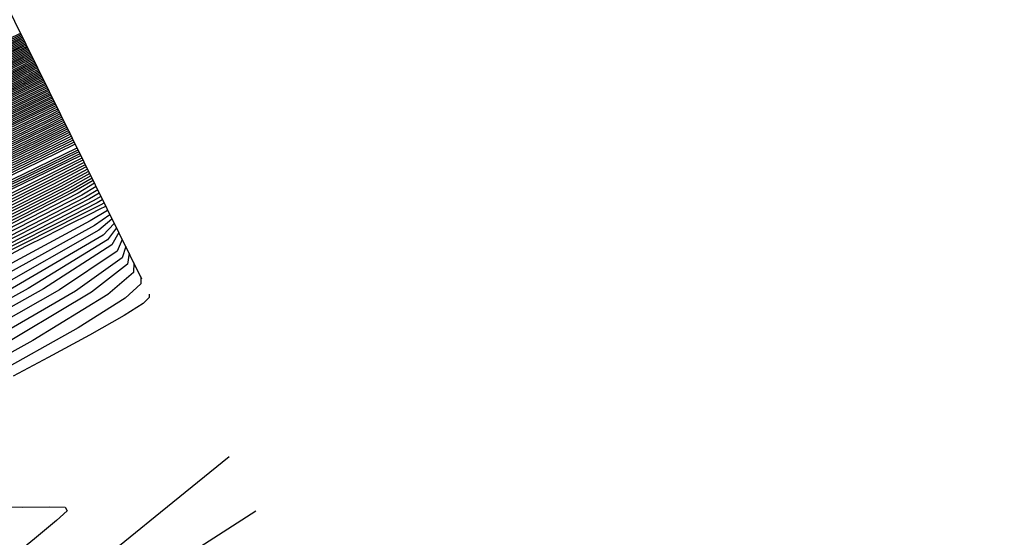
# Model space of a CAD drawing. Extents: x 3249832 to 3255657, y 13789405 to 13793316.
# Tile 178 of 256: x 3255362.8 to 3255372.71, y 13790173.32 to 13790178.53. Entities that reach past the tile are written whole.
import ezdxf

# ---------------------------------------------------------------- set-up
doc = ezdxf.new("R2010")
doc.units = 0
doc.header["$LTSCALE"] = 100
doc.header["$MEASUREMENT"] = 0
doc.linetypes.add('DASHED', pattern=[0.75, 0.5, -0.25])
for name, color, linetype in [('GRATIO_CON', 10, 'CONTINUOUS'), ('GRATIO_ICON', 7, 'CONTINUOUS'), ('PLAN', 7, 'CONTINUOUS'), ('TARGETS_EAST', 7, 'CONTINUOUS')]:
    doc.layers.add(name, color=color, linetype=linetype)

# ---------------------------------------------------------------- blocks, each defined once
blk = doc.blocks.new('Gratio_032316_contours')
at = {"layer": 'GRATIO_CON', "color": 5, "linetype": 'Continuous', "flags": 128}
for points in [[(3255363.3626, 13790177.2744), (3255362.8508, 13790177.0238), (3255359.2644, 13790175.2916), (3255349.5288, 13790170.5964), (3255332.0737, 13790162.1815), (3255311.3462, 13790152.1899), (3255293.2974, 13790143.4894)], [(3255363.3534, 13790177.2943), (3255362.865, 13790177.0543), (3255359.4421, 13790175.4004), (3255350.1499, 13790170.9185), (3255333.493, 13790162.8881), (3255313.7321, 13790153.3624), (3255296.5669, 13790145.0881)], [(3255363.3442, 13790177.3141), (3255362.8793, 13790177.0848), (3255359.6198, 13790175.5091), (3255350.771, 13790171.2405), (3255334.8977, 13790163.5876), (3255316.0013, 13790154.4785), (3255299.4426, 13790146.4963)], [(3255363.3351, 13790177.334), (3255362.8936, 13790177.1153), (3255359.7975, 13790175.6178), (3255351.3922, 13790171.5625), (3255336.3024, 13790164.2871), (3255318.2705, 13790155.5945), (3255302.3184, 13790147.9045)], [(3255363.3168, 13790177.3737), (3255362.9221, 13790177.1764), (3255360.1529, 13790175.8353), (3255352.6344, 13790172.2066), (3255339.1118, 13790165.686), (3255322.809, 13790157.8266), (3255308.0699, 13790150.7209), (3255298.2, 13790145.9612)], [(3255363.3076, 13790177.3935), (3255362.9364, 13790177.2069), (3255360.3306, 13790175.944), (3255353.2555, 13790172.5287), (3255340.5164, 13790166.3855), (3255325.0782, 13790158.9427), (3255310.9456, 13790152.1291), (3255301.1769, 13790147.4178)], [(3255363.2985, 13790177.4128), (3255362.9507, 13790177.237), (3255360.5083, 13790176.0525), (3255353.8766, 13790172.8506), (3255341.9211, 13790167.085), (3255327.3475, 13790160.0587), (3255313.8214, 13790153.5373), (3255304.1539, 13790148.8744)], [(3255363.2899, 13790177.4293), (3255362.9654, 13790177.2653), (3255360.6862, 13790176.16), (3255354.4979, 13790173.1721), (3255343.3258, 13790167.7843), (3255329.6167, 13790161.1747), (3255316.6971, 13790154.9455), (3255307.1308, 13790150.331), (3255300.4292, 13790147.096)], [(3255363.2728, 13790177.4624), (3255362.9947, 13790177.3218), (3255361.0421, 13790176.3749), (3255355.7403, 13790173.8151), (3255346.1353, 13790169.1829), (3255334.1552, 13790163.4068), (3255322.4486, 13790157.7619), (3255313.0847, 13790153.2443), (3255305.8138, 13790149.7339), (3255299.8068, 13790146.8314)], [(3255363.2642, 13790177.4789), (3255363.0094, 13790177.3501), (3255361.22, 13790176.4823), (3255356.3615, 13790174.1365), (3255347.54, 13790169.8823), (3255336.4244, 13790164.5228), (3255325.3244, 13790159.17), (3255316.0789, 13790154.7093), (3255308.6447, 13790151.1198), (3255302.5075, 13790148.1544)], [(3255363.2556, 13790177.4954), (3255363.024, 13790177.3784), (3255361.3979, 13790176.5898), (3255356.9827, 13790174.458), (3255348.9447, 13790170.5816), (3255338.6936, 13790165.6388), (3255328.2001, 13790160.5782), (3255319.0572, 13790156.1665), (3255311.3477, 13790152.4439), (3255304.7769, 13790149.269)], [(3255363.247, 13790177.5119), (3255363.0387, 13790177.4067), (3255361.5758, 13790176.6972), (3255357.6039, 13790174.7795), (3255350.3494, 13790171.2809), (3255340.9629, 13790166.7549), (3255331.0759, 13790161.9864), (3255322.0355, 13790157.6238), (3255314.0508, 13790153.7681), (3255307.0464, 13790150.3836), (3255300.985, 13790147.4531)], [(3255363.2298, 13790177.545), (3255363.068, 13790177.4632), (3255361.9317, 13790176.9121), (3255358.8464, 13790175.4225), (3255353.1588, 13790172.6795), (3255345.5013, 13790168.9869), (3255336.8274, 13790164.8028), (3255327.9921, 13790160.5384), (3255319.457, 13790156.4164), (3255311.5852, 13790152.6127), (3255304.7086, 13790149.288)], [(3255363.2212, 13790177.5615), (3255363.0827, 13790177.4915), (3255362.1096, 13790177.0196), (3255359.4676, 13790175.744), (3255354.5636, 13790173.3789), (3255347.7706, 13790170.103), (3255339.7031, 13790166.211), (3255330.9703, 13790161.9956), (3255322.16, 13790157.7405), (3255313.8547, 13790153.7272), (3255306.5704, 13790150.2055), (3255300.5587, 13790147.2978)], [(3255363.2126, 13790177.578), (3255363.0973, 13790177.5198), (3255362.2875, 13790177.127), (3255360.0888, 13790176.0654), (3255355.9683, 13790174.0782), (3255350.0398, 13790171.219), (3255342.5789, 13790167.6192), (3255333.9486, 13790163.4529), (3255324.8631, 13790159.0647), (3255316.1241, 13790154.8418), (3255308.4322, 13790151.123), (3255302.0841, 13790148.0526)], [(3255363.204, 13790177.5946), (3255363.112, 13790177.548), (3255362.4654, 13790177.2345), (3255360.71, 13790176.3869), (3255357.373, 13790174.7775), (3255352.309, 13790172.335), (3255345.4546, 13790169.0274), (3255336.9269, 13790164.9102), (3255327.5662, 13790160.3888), (3255318.3935, 13790155.9564), (3255310.294, 13790152.0405), (3255303.6095, 13790148.8074)], [(3255363.1868, 13790177.6276), (3255363.1413, 13790177.6046), (3255362.8213, 13790177.4494), (3255361.9524, 13790177.0299), (3255360.1824, 13790176.1761), (3255356.8475, 13790174.5671), (3255351.2061, 13790171.8438), (3255342.8835, 13790167.8247), (3255332.9724, 13790163.0371), (3255322.9324, 13790158.1855), (3255314.0176, 13790153.8755), (3255306.6603, 13790150.3169), (3255301.0871, 13790147.6207)], [(3255363.1782, 13790177.6441), (3255363.1559, 13790177.6329), (3255362.9992, 13790177.5568), (3255362.5736, 13790177.3514), (3255361.5871, 13790176.8755), (3255359.1167, 13790175.6831), (3255354.0819, 13790173.252), (3255345.8618, 13790169.282), (3255335.6754, 13790164.3612), (3255325.2018, 13790159.3001), (3255315.8794, 13790154.793), (3255308.1857, 13790151.0717), (3255302.3577, 13790148.2522)], [(3255363.1697, 13790177.6606), (3255350.6237, 13790171.6008), (3255338.5563, 13790165.7713), (3255327.446, 13790160.4025), (3255317.7338, 13790155.7069), (3255309.7102, 13790151.826), (3255303.6283, 13790148.8837)], [(3255363.1622, 13790177.6756), (3255351.3249, 13790171.958), (3255339.8464, 13790166.4129), (3255329.0857, 13790161.2128), (3255319.4089, 13790156.5342), (3255311.2122, 13790152.5695), (3255304.8988, 13790149.5152)], [(3255363.1472, 13790177.7055), (3255352.7271, 13790172.6724), (3255342.4265, 13790167.6962), (3255332.3649, 13790162.8336), (3255322.7593, 13790158.1889), (3255314.2163, 13790154.0566), (3255307.4399, 13790150.7782), (3255302.9144, 13790148.5902)], [(3255363.1398, 13790177.7205), (3255353.4282, 13790173.0296), (3255343.7165, 13790168.3378), (3255334.0045, 13790163.6439), (3255324.4345, 13790159.0163), (3255315.7184, 13790154.8001), (3255308.7105, 13790151.4097), (3255304.0166, 13790149.1402)], [(3255363.1323, 13790177.7354), (3255354.1293, 13790173.3869), (3255345.0066, 13790168.9794), (3255335.6442, 13790164.4543), (3255326.1097, 13790159.8437), (3255317.2205, 13790155.5436), (3255309.9811, 13790152.0412), (3255305.1188, 13790149.6902)], [(3255363.1248, 13790177.7504), (3255354.8304, 13790173.7441), (3255346.2966, 13790169.6211), (3255337.2838, 13790165.2647), (3255327.7849, 13790160.671), (3255318.7225, 13790156.2871), (3255311.2516, 13790152.6727), (3255306.221, 13790150.2403), (3255303.2552, 13790148.8134)], [(3255363.1098, 13790177.7803), (3255356.2327, 13790174.4585), (3255348.8767, 13790170.9043), (3255340.5631, 13790166.8854), (3255331.1353, 13790162.3257), (3255321.7267, 13790157.7741), (3255313.7927, 13790153.9356), (3255308.4254, 13790151.3403), (3255305.2619, 13790149.8176)], [(3255363.1023, 13790177.7953), (3255356.9338, 13790174.8157), (3255350.1668, 13790171.546), (3255342.2027, 13790167.6958), (3255332.8105, 13790163.1531), (3255323.2287, 13790158.5176), (3255315.0633, 13790154.5671), (3255309.5276, 13790151.8904), (3255306.2652, 13790150.3197), (3255304.5271, 13790149.4986)], [(3255363.0949, 13790177.8103), (3255357.6349, 13790175.1729), (3255351.4568, 13790172.1876), (3255343.8423, 13790168.5062), (3255334.4857, 13790163.9805), (3255324.7308, 13790159.2611), (3255316.3339, 13790155.1986), (3255310.6298, 13790152.4404), (3255307.2685, 13790150.8219), (3255305.4785, 13790149.9753)], [(3255363.0874, 13790177.8253), (3255358.336, 13790175.5302), (3255352.7468, 13790172.8292), (3255345.4819, 13790169.3166), (3255336.1609, 13790164.8078), (3255326.2329, 13790160.0046), (3255317.6044, 13790155.8301), (3255311.732, 13790152.9904), (3255308.2718, 13790151.324), (3255306.43, 13790150.4521), (3255305.4986, 13790150.0381)], [(3255363.0724, 13790177.8552), (3255359.7383, 13790176.2446), (3255355.3269, 13790174.1125), (3255348.7612, 13790170.9373), (3255339.5113, 13790166.4625), (3255329.237, 13790161.4917), (3255320.1455, 13790157.0931), (3255313.9364, 13790154.0905), (3255310.2785, 13790152.3282), (3255308.3329, 13790151.4056), (3255307.3516, 13790150.9663), (3255306.9504, 13790150.8311), (3255306.8357, 13790150.8648), (3255306.709, 13790150.9242), (3255306.2521, 13790150.8346), (3255305.1418, 13790150.4136)], [(3255363.0649, 13790177.8702), (3255360.4394, 13790176.6018), (3255356.617, 13790174.7541), (3255350.4008, 13790171.7477), (3255341.1865, 13790167.2899), (3255330.7391, 13790162.2352), (3255321.4161, 13790157.7246), (3255315.0386, 13790154.6406), (3255311.2818, 13790152.8303), (3255309.2843, 13790151.8823), (3255308.2782, 13790151.4305), (3255307.8684, 13790151.2902), (3255307.7534, 13790151.3222), (3255307.6263, 13790151.3795), (3255307.1599, 13790151.2834), (3255306.0215, 13790150.8474), (3255304.0328, 13790149.9659)], [(3255363.0574, 13790177.8851), (3255361.1405, 13790176.959), (3255357.907, 13790175.3957), (3255352.0405, 13790172.558), (3255342.8617, 13790168.1173), (3255332.2411, 13790162.9787), (3255322.6867, 13790158.3561), (3255316.1408, 13790155.1906), (3255312.2851, 13790153.3324), (3255310.2358, 13790152.359), (3255309.2047, 13790151.8946), (3255308.7864, 13790151.7492), (3255308.6711, 13790151.7796), (3255308.5437, 13790151.8348), (3255308.0677, 13790151.7321), (3255306.9011, 13790151.2812), (3255304.8608, 13790150.3744)], [(3255363.05, 13790177.9001), (3255361.8416, 13790177.3162), (3255359.1971, 13790176.0374), (3255353.6801, 13790173.3684), (3255344.5369, 13790168.9446), (3255333.7432, 13790163.7222), (3255323.9572, 13790158.9876), (3255317.243, 13790155.7406), (3255313.2884, 13790153.8345), (3255311.1872, 13790152.8358), (3255310.1312, 13790152.3587), (3255309.7044, 13790152.2082), (3255309.5888, 13790152.237), (3255309.461, 13790152.2901), (3255308.9754, 13790152.1808), (3255307.7808, 13790151.715), (3255305.6888, 13790150.7829), (3255303.1621, 13790149.6128)], [(3255363.0357, 13790177.9293), (3255349.1365, 13790171.2039), (3255336.4664, 13790165.0734), (3255326.2544, 13790160.1326), (3255319.3751, 13790156.8057), (3255315.2861, 13790154.8344), (3255313.0901, 13790153.7893), (3255311.9842, 13790153.2869), (3255311.5403, 13790153.1263), (3255311.4242, 13790153.1519), (3255311.2957, 13790153.2007), (3255310.791, 13790153.0783), (3255309.5402, 13790152.5826), (3255307.3448, 13790151.5999), (3255304.6912, 13790150.3694)], [(3255363.0293, 13790177.9433), (3255349.5014, 13790171.3974), (3255337.1523, 13790165.4221), (3255327.1608, 13790160.5879), (3255320.3695, 13790157.3036), (3255316.2759, 13790155.33), (3255314.0416, 13790154.266), (3255312.9108, 13790153.751), (3255312.4583, 13790153.5853), (3255312.3419, 13790153.6093), (3255312.2131, 13790153.656), (3255311.6988, 13790153.527), (3255310.4199, 13790153.0164), (3255308.1727, 13790152.0084), (3255305.4558, 13790150.7477)], [(3255363.0228, 13790177.9572), (3255349.8663, 13790171.5909), (3255337.8383, 13790165.7708), (3255328.0673, 13790161.0433), (3255321.3638, 13790157.8014), (3255317.2657, 13790155.8255), (3255314.9931, 13790154.7428), (3255313.8373, 13790154.2151), (3255313.3763, 13790154.0443), (3255313.2596, 13790154.0668), (3255313.1304, 13790154.1113), (3255312.6066, 13790153.9757), (3255311.2996, 13790153.4502), (3255309.0007, 13790152.4169), (3255306.2204, 13790151.126), (3255303.6487, 13790149.9195)], [(3255363.0164, 13790177.9712), (3255362.7761, 13790177.8544), (3255361.0953, 13790177.0408), (3255356.5335, 13790174.8332), (3255348.3101, 13790170.854), (3255338.2839, 13790166.0028), (3255328.9737, 13790161.4984), (3255322.3581, 13790158.2992), (3255318.2556, 13790156.3211), (3255315.9445, 13790155.2195), (3255314.7638, 13790154.6793), (3255314.2943, 13790154.5033), (3255314.1773, 13790154.5242), (3255314.0478, 13790154.5666), (3255313.5144, 13790154.4244), (3255312.1793, 13790153.884), (3255309.8287, 13790152.8254), (3255306.9849, 13790151.5042), (3255304.3543, 13790150.27)], [(3255363.0035, 13790177.999), (3255362.7772, 13790177.8888), (3255361.1947, 13790177.1225), (3255356.9001, 13790175.044), (3255349.1521, 13790171.2948), (3255339.6697, 13790166.7067), (3255330.7865, 13790162.409), (3255324.3467, 13790159.2949), (3255320.2352, 13790157.3123), (3255317.8474, 13790156.173), (3255316.6168, 13790155.6075), (3255316.1303, 13790155.4214), (3255316.0128, 13790155.439), (3255315.8825, 13790155.4772), (3255315.33, 13790155.3219), (3255313.9387, 13790154.7516), (3255311.4847, 13790153.6424), (3255308.5141, 13790152.2608), (3255305.7656, 13790150.9711), (3255303.816, 13790150.0634)], [(3255362.9971, 13790178.013), (3255362.7777, 13790177.906), (3255361.2444, 13790177.1634), (3255357.0834, 13790175.1495), (3255349.5732, 13790171.5153), (3255340.3626, 13790167.0587), (3255331.693, 13790162.8643), (3255325.341, 13790159.7927), (3255321.2251, 13790157.8079), (3255318.7989, 13790156.6497), (3255317.5434, 13790156.0716), (3255317.0482, 13790155.8804), (3255316.9305, 13790155.8965), (3255316.7999, 13790155.9325), (3255316.2378, 13790155.7706), (3255314.8184, 13790155.1854), (3255312.3127, 13790154.0509), (3255309.2787, 13790152.6391), (3255306.4712, 13790151.3216), (3255304.4798, 13790150.3944)], [(3255362.9906, 13790178.0269), (3255362.7782, 13790177.9232), (3255361.2941, 13790177.2043), (3255357.2667, 13790175.2549), (3255349.9942, 13790171.7357), (3255341.0555, 13790167.4106), (3255332.5994, 13790163.3196), (3255326.3353, 13790160.2905), (3255322.2149, 13790158.3035), (3255319.7503, 13790157.1265), (3255318.4699, 13790156.5357), (3255317.9662, 13790156.3394), (3255317.8482, 13790156.3539), (3255317.7172, 13790156.3878), (3255317.1455, 13790156.2193), (3255315.698, 13790155.6192), (3255313.1406, 13790154.4594), (3255310.0433, 13790153.0174), (3255307.1769, 13790151.6721), (3255305.1437, 13790150.7253)], [(3255362.9842, 13790178.0409), (3255362.7788, 13790177.9404), (3255361.3439, 13790177.2452), (3255357.45, 13790175.3604), (3255350.4152, 13790171.9561), (3255341.7484, 13790167.7626), (3255333.5058, 13790163.7749), (3255327.3296, 13790160.7884), (3255323.2047, 13790158.799), (3255320.7018, 13790157.6032), (3255319.3964, 13790156.9998), (3255318.8842, 13790156.7984), (3255318.7659, 13790156.8113), (3255318.6346, 13790156.8431), (3255318.0533, 13790156.668), (3255316.5777, 13790156.053), (3255313.9686, 13790154.8679), (3255310.8078, 13790153.3957), (3255307.8825, 13790152.0227), (3255305.8076, 13790151.0562), (3255304.5095, 13790150.4882)], [(3255362.9713, 13790178.0688), (3255362.7799, 13790177.9748), (3255361.4433, 13790177.327), (3255357.8165, 13790175.5712), (3255351.2573, 13790172.397), (3255343.1342, 13790168.4665), (3255335.3187, 13790164.6855), (3255329.3183, 13790161.784), (3255325.1844, 13790159.7902), (3255322.6047, 13790158.5567), (3255321.2494, 13790157.9281), (3255320.7202, 13790157.7165), (3255320.6013, 13790157.7262), (3255320.4693, 13790157.7537), (3255319.8689, 13790157.5655), (3255318.3371, 13790156.9206), (3255315.6246, 13790155.6848), (3255312.337, 13790154.1523), (3255309.2938, 13790152.7237), (3255307.1354, 13790151.718), (3255305.7861, 13790151.1255), (3255304.9914, 13790150.8543)], [(3255362.9649, 13790178.0827), (3255362.7804, 13790177.992), (3255361.493, 13790177.3678), (3255357.9998, 13790175.6767), (3255351.6783, 13790172.6174), (3255343.8271, 13790168.8185), (3255336.2251, 13790165.1408), (3255330.3126, 13790162.2819), (3255326.1742, 13790160.2858), (3255323.5561, 13790159.0334), (3255322.1759, 13790158.3922), (3255321.6382, 13790158.1755), (3255321.519, 13790158.1836), (3255321.3866, 13790158.209), (3255320.7767, 13790158.0142), (3255319.2168, 13790157.3544), (3255316.4526, 13790156.0933), (3255313.1016, 13790154.5306), (3255309.9994, 13790153.0743), (3255307.7993, 13790152.049), (3255306.4244, 13790151.4442), (3255305.616, 13790151.1656), (3255305.1412, 13790151.12)], [(3255362.9585, 13790178.0966), (3255362.7809, 13790178.0092), (3255361.5427, 13790177.4087), (3255358.1831, 13790175.7821), (3255352.0993, 13790172.8378), (3255344.52, 13790169.1705), (3255337.1315, 13790165.5961), (3255331.3069, 13790162.7797), (3255327.1641, 13790160.7814), (3255324.5076, 13790159.5102), (3255323.1025, 13790158.8563), (3255322.5562, 13790158.6345), (3255322.4367, 13790158.641), (3255322.304, 13790158.6643), (3255321.6845, 13790158.4629), (3255320.0965, 13790157.7881), (3255317.2806, 13790156.5018), (3255313.8662, 13790154.9088), (3255310.7051, 13790153.4248), (3255308.4631, 13790152.3799), (3255307.0628, 13790151.7628), (3255306.2405, 13790151.4768), (3255305.7596, 13790151.4265), (3255305.491, 13790151.5219)], [(3255362.952, 13790178.1106), (3255362.7815, 13790178.0264), (3255361.5924, 13790177.4496), (3255358.3664, 13790175.8876), (3255352.5204, 13790173.0583), (3255345.2129, 13790169.5225), (3255338.038, 13790166.0514), (3255332.3012, 13790163.2775), (3255328.1539, 13790161.277), (3255325.4591, 13790159.9869)], [(3255362.9392, 13790178.1385), (3255362.7826, 13790178.0608), (3255361.6919, 13790177.5314), (3255358.733, 13790176.0984), (3255353.3624, 13790173.4991), (3255346.5987, 13790170.2264), (3255339.8508, 13790166.962), (3255334.2898, 13790164.2732), (3255330.1336, 13790162.2681), (3255327.362, 13790160.9404)], [(3255362.9327, 13790178.1524), (3255362.7831, 13790178.078), (3255361.7416, 13790177.5723), (3255358.9163, 13790176.2039), (3255353.7834, 13790173.7196), (3255347.2916, 13790170.5784), (3255340.7573, 13790167.4173), (3255335.2841, 13790164.771), (3255331.1234, 13790162.7637), (3255328.3134, 13790161.4172), (3255326.8085, 13790160.7127)], [(3255362.9263, 13790178.1663), (3255362.7836, 13790178.0952), (3255361.7913, 13790177.6131), (3255359.0996, 13790176.3093), (3255354.2045, 13790173.94), (3255347.9845, 13790170.9303), (3255341.6637, 13790167.8726), (3255336.2784, 13790165.2689), (3255332.1133, 13790163.2593), (3255329.2649, 13790161.8939), (3255327.7351, 13790161.1769)], [(3255362.9199, 13790178.1803), (3255362.7842, 13790178.1124), (3255361.841, 13790177.654), (3255359.2829, 13790176.4147), (3255354.6255, 13790174.1604), (3255348.6774, 13790171.2823), (3255342.5701, 13790168.3279), (3255337.2727, 13790165.7667), (3255333.1031, 13790163.7549), (3255330.2163, 13790162.3706), (3255328.6616, 13790161.641), (3255328.0641, 13790161.3887)], [(3255362.9063, 13790178.2064), (3255362.7848, 13790178.1456), (3255361.9402, 13790177.7351), (3255359.6494, 13790176.6253), (3255355.4675, 13790174.6012), (3255350.0632, 13790171.9862), (3255344.383, 13790169.2385), (3255339.2614, 13790166.7624), (3255335.0828, 13790164.7461), (3255332.1192, 13790163.3241), (3255330.5146, 13790162.5692), (3255329.9, 13790162.3067), (3255329.7784, 13790162.3004), (3255329.6428, 13790162.3067), (3255328.9468, 13790162.0527), (3255327.134, 13790161.2585)], [(3255362.8995, 13790178.2194), (3255362.7851, 13790178.1622), (3255361.9898, 13790177.7756), (3255359.8326, 13790176.7306), (3255355.8885, 13790174.8216), (3255350.7561, 13790172.3382), (3255345.2894, 13790169.6938), (3255340.2557, 13790167.2602), (3255336.0726, 13790165.2417), (3255333.0707, 13790163.8009), (3255331.4411, 13790163.0333), (3255330.818, 13790162.7658), (3255330.6961, 13790162.7578), (3255330.5602, 13790162.762), (3255329.8546, 13790162.5014), (3255328.0137, 13790161.6923)], [(3255362.8927, 13790178.2325), (3255362.7854, 13790178.1788), (3255362.0393, 13790177.8162), (3255360.0158, 13790176.8359), (3255356.3096, 13790175.042), (3255351.449, 13790172.6901), (3255346.1959, 13790170.1491), (3255341.25, 13790167.758), (3255337.0624, 13790165.7372), (3255334.0221, 13790164.2776), (3255332.3677, 13790163.4974), (3255331.736, 13790163.2248), (3255331.6138, 13790163.2153), (3255331.4775, 13790163.2173), (3255330.7624, 13790162.9501), (3255328.8934, 13790162.1261), (3255325.5604, 13790160.5868)], [(3255362.8859, 13790178.2455), (3255362.7857, 13790178.1953), (3255362.0889, 13790177.8567), (3255360.1991, 13790176.9412), (3255356.7306, 13790175.2624), (3255352.1418, 13790173.0421), (3255347.1023, 13790170.6044), (3255342.2443, 13790168.2559), (3255338.0523, 13790166.2328), (3255334.9736, 13790164.7544), (3255333.2942, 13790163.9615), (3255332.654, 13790163.6838), (3255332.5316, 13790163.6727), (3255332.3949, 13790163.6726), (3255331.6701, 13790163.3989), (3255329.7731, 13790162.5599), (3255326.3884, 13790160.9952)], [(3255362.8724, 13790178.2716), (3255362.7863, 13790178.2285), (3255362.1881, 13790177.9378), (3255360.5655, 13790177.1518), (3255357.5726, 13790175.7031), (3255353.5276, 13790173.746), (3255348.9152, 13790171.5151), (3255344.2329, 13790169.2515), (3255340.0319, 13790167.224), (3255336.8765, 13790165.7078), (3255335.1472, 13790164.8898), (3255334.49, 13790164.6018), (3255334.367, 13790164.5876), (3255334.2296, 13790164.5832), (3255333.4857, 13790164.2963), (3255331.5325, 13790163.4275), (3255328.0443, 13790161.8122)], [(3255362.8656, 13790178.2846), (3255362.7866, 13790178.2451), (3255362.2377, 13790177.9784), (3255360.7488, 13790177.2571), (3255357.9936, 13790175.9235), (3255354.2205, 13790174.098), (3255349.8216, 13790171.9704), (3255345.2272, 13790169.7494), (3255341.0218, 13790167.7196), (3255337.828, 13790166.1846), (3255336.0737, 13790165.3539), (3255335.408, 13790165.0609), (3255335.2847, 13790165.045), (3255335.1469, 13790165.0385), (3255334.3935, 13790164.745), (3255332.4122, 13790163.8613), (3255328.8723, 13790162.2207), (3255324.5703, 13790160.2049)], [(3255362.8588, 13790178.2977), (3255362.7869, 13790178.2617), (3255362.2872, 13790178.0189), (3255360.932, 13790177.3624), (3255358.4146, 13790176.1439), (3255354.9134, 13790174.45), (3255350.728, 13790172.4257), (3255346.2216, 13790170.2472), (3255342.0116, 13790168.2152), (3255338.7794, 13790166.6613), (3255337.0003, 13790165.818), (3255336.3259, 13790165.5199), (3255336.2024, 13790165.5024), (3255336.0643, 13790165.4938), (3255335.3013, 13790165.1937), (3255333.2918, 13790164.2951), (3255329.7003, 13790162.6292), (3255325.3348, 13790160.5832)], [(3255362.852, 13790178.3107), (3255362.7872, 13790178.2783), (3255362.3368, 13790178.0594), (3255361.1152, 13790177.4676), (3255358.8356, 13790176.3643), (3255355.6063, 13790174.8019), (3255351.6345, 13790172.881), (3255347.2159, 13790170.745), (3255343.0015, 13790168.7108), (3255339.7309, 13790167.1381), (3255337.9268, 13790166.2821), (3255337.2439, 13790165.9789), (3255337.1201, 13790165.9598), (3255336.9816, 13790165.9491), (3255336.2091, 13790165.6425), (3255334.1715, 13790164.7289), (3255330.5283, 13790163.0377), (3255326.0994, 13790160.9615)], [(3255362.8384, 13790178.3368), (3255362.7878, 13790178.3115), (3255362.436, 13790178.1405), (3255361.4817, 13790177.6782), (3255359.6777, 13790176.8051), (3255356.9921, 13790175.5058), (3255353.4473, 13790173.7916), (3255349.2045, 13790171.7407), (3255344.9811, 13790169.7019), (3255341.6338, 13790168.0916), (3255339.7798, 13790167.2103), (3255339.0799, 13790166.897), (3255338.9555, 13790166.8747), (3255338.8164, 13790166.8597), (3255338.0247, 13790166.5399), (3255335.9309, 13790165.5964), (3255332.1843, 13790163.8547), (3255327.6286, 13790161.718)], [(3255362.8317, 13790178.3499), (3255362.7881, 13790178.3281), (3255362.4856, 13790178.1811), (3255361.6649, 13790177.7835), (3255360.0987, 13790177.0254), (3255357.685, 13790175.8578), (3255354.3537, 13790174.2469), (3255350.1988, 13790172.2385), (3255345.971, 13790170.1975), (3255342.5852, 13790168.5683), (3255340.7063, 13790167.6744), (3255339.9979, 13790167.356), (3255339.8732, 13790167.3321), (3255339.7337, 13790167.315), (3255338.9325, 13790166.9886), (3255336.8106, 13790166.0302), (3255333.0122, 13790164.2632), (3255328.3932, 13790162.0963), (3255324.1122, 13790160.0848)], [(3255362.8249, 13790178.3629), (3255362.7884, 13790178.3447), (3255362.5352, 13790178.2216), (3255361.8482, 13790177.8888), (3255360.5197, 13790177.2458), (3255358.3779, 13790176.2098), (3255355.2602, 13790174.7022), (3255351.1931, 13790172.7363), (3255346.9608, 13790170.6931), (3255343.5367, 13790169.045), (3255341.6329, 13790168.1386), (3255340.9159, 13790167.815), (3255340.791, 13790167.7895), (3255340.6511, 13790167.7703), (3255339.8402, 13790167.4374), (3255337.6903, 13790166.464), (3255333.8402, 13790164.6717), (3255329.1577, 13790162.4746), (3255324.8178, 13790160.4353)], [(3255362.8181, 13790178.376), (3255362.7887, 13790178.3613), (3255362.5847, 13790178.2622), (3255362.0314, 13790177.9941), (3255360.9407, 13790177.4662), (3255359.0708, 13790176.5617), (3255356.1666, 13790175.1575), (3255352.1874, 13790173.2342), (3255347.9506, 13790171.1887), (3255344.4881, 13790169.5218), (3255342.5594, 13790168.6027), (3255341.8339, 13790168.274), (3255341.7087, 13790168.247), (3255341.5684, 13790168.2256), (3255340.748, 13790167.8861), (3255338.57, 13790166.8978), (3255334.6682, 13790165.0802), (3255329.9223, 13790162.8529), (3255325.5234, 13790160.7859)]]:
    blk.add_lwpolyline(points, dxfattribs=at)
at = {"layer": 'GRATIO_CON', "color": 1, "linetype": 'Continuous', "flags": 128}
for points in [[(3255363.3809, 13790177.2347), (3255362.8417, 13790176.9722), (3255359.0647, 13790175.1492), (3255348.812, 13790170.2056), (3255330.451, 13790161.3481), (3255308.7688, 13790150.8518), (3255290.1579, 13790141.759), (3255279.4333, 13790136.3706), (3255275.1019, 13790134.0226), (3255274.0936, 13790133.3098), (3255273.835, 13790133.05), (3255273.7395, 13790132.9539), (3255273.7177, 13790132.9553), (3255273.6967, 13790132.9953), (3255273.6714, 13790133.0437), (3255273.6534, 13790133.0777), (3255273.6351, 13790133.0727), (3255273.5327, 13790132.9977), (3255273.2428, 13790132.8201), (3255272.6983, 13790132.5174), (3255271.9753, 13790132.1075), (3255271.1855, 13790131.6184)], [(3255363.39, 13790177.2149), (3255362.9771, 13790177.0138), (3255360.0847, 13790175.6178), (3255352.2331, 13790171.832), (3255338.1695, 13790165.0464), (3255321.5473, 13790156.9914), (3255307.2465, 13790149.9823), (3255298.9474, 13790145.7734)], [(3255363.3992, 13790177.1951), (3255363.1126, 13790177.0555), (3255361.1046, 13790176.0864), (3255355.6542, 13790173.4583), (3255345.8914, 13790168.7478), (3255334.3524, 13790163.1561), (3255324.425, 13790158.2905), (3255318.6638, 13790155.3687), (3255316.2922, 13790154.0503), (3255315.7007, 13790153.6055), (3255315.3284, 13790153.314), (3255313.8097, 13790152.4936), (3255309.8273, 13790150.4717), (3255302.7047, 13790146.8918)], [(3255363.4084, 13790177.1752), (3255363.248, 13790177.0971), (3255362.1246, 13790176.5549), (3255359.0752, 13790175.0846), (3255353.6132, 13790172.4492), (3255347.1575, 13790169.3208), (3255341.6034, 13790166.5986), (3255338.3802, 13790164.964), (3255337.0533, 13790164.2264), (3255336.7224, 13790163.9775), (3255336.3153, 13790163.7151), (3255334.0738, 13790162.5607), (3255328.0678, 13790159.542), (3255317.3231, 13790154.1595), (3255304.6868, 13790147.8052)], [(3255363.4285, 13790177.1337), (3255362.9949, 13790176.9158), (3255359.9572, 13790175.3969), (3255351.7115, 13790171.2763), (3255336.9569, 13790163.8992), (3255319.6051, 13790155.1958), (3255304.871, 13790147.7424)], [(3255363.4401, 13790177.1113), (3255363.0308, 13790176.9038), (3255360.16, 13790175.4668), (3255352.3665, 13790171.571), (3255338.4206, 13790164.5976), (3255322.0196, 13790156.3708), (3255308.0928, 13790149.3258), (3255300.336, 13790145.2939)], [(3255363.4518, 13790177.0889), (3255363.0667, 13790176.8918), (3255360.3629, 13790175.5367), (3255353.0215, 13790171.8657), (3255339.8842, 13790165.2959), (3255324.4341, 13790157.5459), (3255311.3147, 13790150.9093), (3255304.0075, 13790147.1111)], [(3255363.4634, 13790177.0665), (3255363.1026, 13790176.8798), (3255360.5657, 13790175.6066), (3255353.6765, 13790172.1604), (3255341.3479, 13790165.9943), (3255326.8486, 13790158.7209), (3255314.5366, 13790152.4927), (3255307.679, 13790148.9283), (3255305.1815, 13790147.5119)], [(3255363.4867, 13790177.0218), (3255363.1745, 13790176.8559), (3255360.9714, 13790175.7464), (3255354.9865, 13790172.7497), (3255344.2752, 13790167.391), (3255331.6776, 13790161.071), (3255320.9803, 13790155.6595), (3255315.0221, 13790152.5626), (3255312.8522, 13790151.332), (3255312.572, 13790151.0561), (3255312.5182, 13790150.93), (3255311.9674, 13790150.5768), (3255310.431, 13790149.7263), (3255307.6665, 13790148.2386), (3255304.4156, 13790146.4956)], [(3255363.4983, 13790176.9994), (3255363.2104, 13790176.8439), (3255361.1742, 13790175.8163), (3255355.6415, 13790173.0444), (3255345.7388, 13790168.0893), (3255334.0921, 13790162.2461), (3255324.2022, 13790157.243), (3255318.6937, 13790154.3798), (3255316.6875, 13790153.2421), (3255316.4285, 13790152.987), (3255316.3644, 13790152.8628), (3255315.7546, 13790152.4828), (3255314.0612, 13790151.5513), (3255311.017, 13790149.9164), (3255307.437, 13790147.9993), (3255304.4071, 13790146.3648)], [(3255363.51, 13790176.977), (3255363.2463, 13790176.832), (3255361.377, 13790175.8862), (3255356.2965, 13790173.3391), (3255347.2025, 13790168.7877), (3255336.5067, 13790163.4212), (3255327.424, 13790158.8264), (3255322.3652, 13790156.1969), (3255320.5228, 13790155.1521), (3255320.2849, 13790154.9178), (3255320.2105, 13790154.7955), (3255319.5417, 13790154.3887), (3255317.6913, 13790153.3764), (3255314.3674, 13790151.5941), (3255310.4585, 13790149.5029), (3255307.1485, 13790147.7206), (3255305.3254, 13790146.7109)], [(3255363.5216, 13790176.9546), (3255363.2822, 13790176.82), (3255361.5799, 13790175.9561), (3255356.9515, 13790173.6337), (3255348.6661, 13790169.4861), (3255338.9212, 13790164.5962), (3255330.6459, 13790160.4098), (3255326.0367, 13790158.0141), (3255324.3581, 13790157.0621), (3255324.1414, 13790156.8487), (3255324.0567, 13790156.7283), (3255323.3289, 13790156.2947), (3255321.3215, 13790155.2015), (3255317.7178, 13790153.2718), (3255313.48, 13790151.0066)], [(3255363.5449, 13790176.9098), (3255363.3541, 13790176.7961), (3255361.9855, 13790176.0959), (3255358.2615, 13790174.2231), (3255351.5934, 13790170.8828), (3255343.7502, 13790166.9463), (3255337.0896, 13790163.5767), (3255333.3798, 13790161.6484), (3255332.0287, 13790160.8822), (3255331.8543, 13790160.7104), (3255331.749, 13790160.5937), (3255330.9032, 13790160.1066), (3255328.5819, 13790158.8516), (3255324.4187, 13790156.6272), (3255319.523, 13790154.014), (3255315.3727, 13790151.7881), (3255313.0768, 13790150.5322)], [(3255363.5586, 13790176.8814), (3255363.3914, 13790176.78), (3255362.1891, 13790176.1635), (3255358.9168, 13790174.5168), (3255353.0572, 13790171.5808), (3255346.1647, 13790168.1213), (3255340.3115, 13790165.1601), (3255337.0513, 13790163.4656), (3255335.864, 13790162.7922), (3255335.7107, 13790162.6413), (3255335.5951, 13790162.5265), (3255334.6904, 13790162.0125), (3255332.212, 13790160.6767), (3255327.7692, 13790158.3049), (3255322.5444, 13790155.5176), (3255318.1141, 13790153.1439), (3255315.6605, 13790151.8059), (3255314.7912, 13790151.2988)], [(3255363.574, 13790176.8481), (3255363.4298, 13790176.7607), (3255362.3934, 13790176.2292), (3255359.5724, 13790174.8096), (3255354.521, 13790172.2786), (3255348.5792, 13790169.2963), (3255343.5334, 13790166.7436), (3255340.7229, 13790165.2827), (3255339.6993, 13790164.7023), (3255339.5672, 13790164.5721), (3255339.4413, 13790164.4592), (3255338.4775, 13790163.9185), (3255335.8422, 13790162.5017), (3255331.1196, 13790159.9826), (3255325.5659, 13790157.0213)], [(3255363.5893, 13790176.8148), (3255363.4683, 13790176.7414), (3255362.5977, 13790176.2949), (3255360.228, 13790175.1025), (3255355.9849, 13790172.9765), (3255350.9937, 13790170.4713), (3255346.7552, 13790168.327), (3255344.3944, 13790167.0999), (3255343.5346, 13790166.6123), (3255343.4236, 13790166.503), (3255343.2874, 13790166.392), (3255342.2647, 13790165.8244), (3255339.4724, 13790164.3268), (3255334.47, 13790161.6603), (3255328.5874, 13790158.525), (3255323.5969, 13790155.8555)], [(3255363.6201, 13790176.7482), (3255363.5451, 13790176.7028), (3255363.0062, 13790176.4264), (3255361.5393, 13790175.6882), (3255358.9125, 13790174.3721), (3255355.8228, 13790172.8213), (3255353.1989, 13790171.4939), (3255351.7375, 13790170.7342), (3255351.2052, 13790170.4324), (3255351.1365, 13790170.3647), (3255350.9797, 13790170.2574), (3255349.839, 13790169.6363), (3255346.7328, 13790167.9769), (3255341.1709, 13790165.0158), (3255334.6304, 13790161.5324), (3255329.0797, 13790158.5672), (3255325.9956, 13790156.9009)], [(3255363.6354, 13790176.7149), (3255363.5835, 13790176.6834), (3255363.2104, 13790176.4921), (3255362.1949, 13790175.9811), (3255360.3764, 13790175.0699), (3255358.2373, 13790173.9963), (3255356.4208, 13790173.0773), (3255355.409, 13790172.5514), (3255355.0406, 13790172.3424), (3255354.993, 13790172.2956), (3255354.8258, 13790172.1902), (3255353.6262, 13790171.5423), (3255350.3629, 13790169.802), (3255344.5213, 13790166.6935), (3255337.6518, 13790163.036), (3255331.8211, 13790159.923), (3255328.5794, 13790158.1747), (3255327.4109, 13790157.52)], [(3255363.6508, 13790176.6816), (3255363.622, 13790176.6641), (3255363.4147, 13790176.5578), (3255362.8505, 13790176.2739), (3255361.8402, 13790175.7677), (3255360.6518, 13790175.1713), (3255359.6427, 13790174.6607), (3255359.0806, 13790174.3685), (3255358.8759, 13790174.2525), (3255358.8494, 13790174.2264), (3255358.672, 13790174.1229), (3255357.4133, 13790173.4482), (3255353.9931, 13790171.6271), (3255347.8718, 13790168.3712), (3255340.6733, 13790164.5397)], [(3255363.6662, 13790176.6483), (3255363.6604, 13790176.6448), (3255363.6189, 13790176.6236), (3255363.5061, 13790176.5668), (3255363.304, 13790176.4655), (3255363.0664, 13790176.3461), (3255362.8647, 13790176.2438), (3255362.5642, 13790176.0848), (3255361.2055, 13790175.3606), (3255357.6229, 13790173.4537), (3255351.2221, 13790170.0494), (3255343.6948, 13790166.0435), (3255337.3039, 13790162.6346)], [(3255363.71, 13790176.5631), (3255363.5564, 13790176.4548), (3255362.4204, 13790175.8274), (3255359.3197, 13790174.1617), (3255353.7633, 13790171.1982), (3255347.2263, 13790167.7165), (3255341.6752, 13790164.7555)], [(3255363.7328, 13790176.5192), (3255363.6002, 13790176.4068), (3255362.5765, 13790175.8255), (3255359.7705, 13790174.3064), (3255354.7367, 13790171.6153), (3255348.8127, 13790168.4577), (3255343.7815, 13790165.7737), (3255340.9808, 13790164.2684)], [(3255363.7557, 13790176.4752), (3255363.6441, 13790176.3588), (3255362.7326, 13790175.8237), (3255360.2212, 13790174.4511), (3255355.7101, 13790172.0325), (3255350.399, 13790169.1989), (3255345.8877, 13790166.7919), (3255343.3763, 13790165.4421), (3255342.4664, 13790164.9385)], [(3255363.7785, 13790176.4313), (3255363.6879, 13790176.3108), (3255362.8887, 13790175.8218), (3255360.672, 13790174.5958)], [(3255363.8371, 13790176.3157), (3255363.7843, 13790176.1961), (3255363.2058, 13790175.8075), (3255361.5757, 13790174.8807)], [(3255363.8722, 13790176.2456), (3255363.8364, 13790176.1305), (3255363.3665, 13790175.7956), (3255362.0285, 13790175.021)], [(3255363.9072, 13790176.1756), (3255363.8884, 13790176.0649), (3255363.5272, 13790175.7838), (3255362.4814, 13790175.1614)], [(3255363.954, 13790176.08), (3255363.9484, 13790175.9822), (3255363.6925, 13790175.7621), (3255362.9361, 13790175.2975), (3255361.5536, 13790174.5286)], [(3255364.1062, 13790175.7628), (3255364.1077, 13790175.7319), (3255364.0454, 13790175.6707), (3255363.8554, 13790175.5487), (3255363.5057, 13790175.3515), (3255363.091, 13790175.1266), (3255362.7377, 13790174.9376)], [(3255362.4901, 13790173.6223), (3255362.8282, 13790173.6211), (3255363.1088, 13790173.6246), (3255363.2623, 13790173.621), (3255363.2817, 13790173.5845), (3255363.1761, 13790173.4861), (3255362.9537, 13790173.302), (3255362.6212, 13790173.0306)], [(3255364.911, 13790174.1279), (3255364.2221, 13790173.5671), (3255363.612, 13790173.0699), (3255363.1595, 13790172.7), (3255362.9172, 13790172.4998), (3255362.8325, 13790172.4266), (3255362.8264, 13790172.4165), (3255362.7955, 13790172.3919), (3255362.5372, 13790172.2214), (3255361.8242, 13790171.7596), (3255360.5437, 13790170.9339), (3255359.0393, 13790169.9611), (3255357.769, 13790169.1306), (3255356.9855, 13790168.6089), (3255356.1216, 13790168.071), (3255354.4045, 13790167.0694), (3255351.3715, 13790165.3317), (3255347.7977, 13790163.2867), (3255344.768, 13790161.539), (3255343.0949, 13790160.5422), (3255342.5019, 13790160.1485)], [(3255365.18, 13790173.58), (3255363.1261, 13790172.2593), (3255361.3078, 13790171.0869), (3255359.961, 13790170.2107), (3255359.1502, 13790169.6777), (3255358.2557, 13790169.1286), (3255356.4867, 13790168.1031), (3255353.3695, 13790166.3208), (3255349.6989, 13790164.2228), (3255346.587, 13790162.4303), (3255344.8665, 13790161.41), (3255344.2543, 13790161.0096), (3255344.188, 13790160.9219), (3255344.1593, 13790160.8683), (3255343.8752, 13790160.6827), (3255343.0968, 13790160.2277), (3255341.7068, 13790159.4332)]]:
    blk.add_lwpolyline(points, dxfattribs=at)
at = {"layer": 'GRATIO_ICON', "color": 7, "linetype": 'Continuous', "flags": 128}
for points in [[(3255363.3259, 13790177.3538), (3255362.9079, 13790177.1458), (3255359.9752, 13790175.7265), (3255352.0133, 13790171.8846), (3255337.7071, 13790164.9865), (3255320.5398, 13790156.7106), (3255305.1941, 13790149.3127)], [(3255363.2814, 13790177.4459), (3255362.9801, 13790177.2936), (3255360.8642, 13790176.2674), (3255355.1191, 13790173.4936), (3255344.7306, 13790168.4836), (3255331.8859, 13790162.2908), (3255319.5729, 13790156.3537), (3255310.1077, 13790151.7876), (3255303.1215, 13790148.4149)], [(3255363.2384, 13790177.5285), (3255363.0533, 13790177.4349), (3255361.7538, 13790176.8047), (3255358.2251, 13790175.101), (3255351.7541, 13790171.9802), (3255343.2321, 13790167.8709), (3255333.9516, 13790163.3946), (3255325.0138, 13790159.0811), (3255316.7539, 13790155.0922), (3255309.3158, 13790151.4981), (3255302.8468, 13790148.3706)], [(3255363.1954, 13790177.6111), (3255363.1266, 13790177.5763), (3255362.6434, 13790177.3419), (3255361.3312, 13790176.7084), (3255358.7777, 13790175.4768), (3255354.5783, 13790173.451), (3255348.3304, 13790170.4356), (3255339.9052, 13790166.3674), (3255330.2693, 13790161.713), (3255320.6629, 13790157.0709), (3255312.1558, 13790152.958), (3255305.1349, 13790149.5622)], [(3255363.1547, 13790177.6905), (3255352.026, 13790172.3152), (3255341.1364, 13790167.0545), (3255330.7253, 13790162.0232), (3255321.0841, 13790157.3616), (3255312.7143, 13790153.3131), (3255306.1694, 13790150.1467), (3255301.8122, 13790148.0401)], [(3255363.1173, 13790177.7654), (3255355.5316, 13790174.1013), (3255347.5867, 13790170.2627), (3255338.9234, 13790166.0751), (3255329.4601, 13790161.4984), (3255320.2246, 13790157.0306), (3255312.5222, 13790153.3042), (3255307.3232, 13790150.7903), (3255304.2585, 13790149.3155)], [(3255363.0799, 13790177.8402), (3255359.0372, 13790175.8874), (3255354.0369, 13790173.4708), (3255347.1216, 13790170.1269), (3255337.8361, 13790165.6352), (3255327.7349, 13790160.7481), (3255318.875, 13790156.4616), (3255312.8342, 13790153.5405), (3255309.2752, 13790151.8261), (3255307.3814, 13790150.9288), (3255306.4251, 13790150.5022), (3255306.0324, 13790150.3721), (3255305.9179, 13790150.4073), (3255305.7916, 13790150.4689), (3255305.3443, 13790150.3859)], [(3255363.0425, 13790177.9151), (3255348.7719, 13790171.0102), (3255335.7806, 13790164.7245), (3255325.348, 13790159.6771), (3255318.3808, 13790156.3079), (3255314.2962, 13790154.3388), (3255312.1387, 13790153.3125), (3255311.0577, 13790152.8228), (3255310.6223, 13790152.6672), (3255310.5065, 13790152.6945), (3255310.3784, 13790152.7454), (3255309.8832, 13790152.6295), (3255308.6605, 13790152.1488), (3255306.5168, 13790151.1914), (3255303.9266, 13790149.9911)], [(3255363.01, 13790177.9851), (3255362.7766, 13790177.8716), (3255361.145, 13790177.0817), (3255356.7168, 13790174.9386), (3255348.7311, 13790171.0744), (3255338.9768, 13790166.3547), (3255329.8801, 13790161.9537), (3255323.3524, 13790158.7971), (3255319.2454, 13790156.8167), (3255316.896, 13790155.6962), (3255315.6903, 13790155.1434), (3255315.2123, 13790154.9624), (3255315.0951, 13790154.9816), (3255314.9652, 13790155.0219), (3255314.4222, 13790154.8731), (3255313.059, 13790154.3178), (3255310.6567, 13790153.2339), (3255307.7495, 13790151.8825), (3255305.06, 13790150.6206)], [(3255362.9778, 13790178.0548), (3255362.7793, 13790177.9576), (3255361.3936, 13790177.2861), (3255357.6332, 13790175.4658), (3255350.8362, 13790172.1766), (3255342.4413, 13790168.1146), (3255334.4123, 13790164.2302), (3255328.3239, 13790161.2862), (3255324.1946, 13790159.2946), (3255321.6532, 13790158.08), (3255320.3229, 13790157.4639), (3255319.8022, 13790157.2575), (3255319.6836, 13790157.2687), (3255319.5519, 13790157.2984), (3255318.9611, 13790157.1168), (3255317.4574, 13790156.4868), (3255314.7966, 13790155.2764), (3255311.5724, 13790153.774), (3255308.5882, 13790152.3732), (3255306.4715, 13790151.3871), (3255305.1478, 13790150.8069)], [(3255362.9456, 13790178.1245), (3255362.782, 13790178.0436), (3255361.6422, 13790177.4905), (3255358.5497, 13790175.993), (3255352.9414, 13790173.2787), (3255345.9058, 13790169.8744), (3255338.9444, 13790166.5067), (3255333.2955, 13790163.7754), (3255329.1438, 13790161.7726), (3255326.4105, 13790160.4637)], [(3255362.9131, 13790178.1933), (3255362.7845, 13790178.129), (3255361.8906, 13790177.6946), (3255359.4661, 13790176.52), (3255355.0465, 13790174.3808), (3255349.3703, 13790171.6343), (3255343.4766, 13790168.7832), (3255338.2671, 13790166.2645), (3255334.0929, 13790164.2505), (3255331.1678, 13790162.8474), (3255329.5881, 13790162.1051), (3255328.9821, 13790161.8477), (3255328.8607, 13790161.843), (3255328.7255, 13790161.8514), (3255328.039, 13790161.604)], [(3255362.8792, 13790178.2585), (3255362.786, 13790178.2119), (3255362.1385, 13790177.8973), (3255360.3823, 13790177.0465), (3255357.1516, 13790175.4827), (3255352.8347, 13790173.3941), (3255348.0087, 13790171.0597), (3255343.2386, 13790168.7537), (3255339.0421, 13790166.7284), (3255335.9251, 13790165.2311), (3255334.2207, 13790164.4256), (3255333.572, 13790164.1428), (3255333.4493, 13790164.1301), (3255333.3122, 13790164.1279), (3255332.5779, 13790163.8476), (3255330.6528, 13790162.9937), (3255327.2164, 13790161.4037)], [(3255362.8452, 13790178.3238), (3255362.7875, 13790178.2949), (3255362.3864, 13790178.1), (3255361.2985, 13790177.5729), (3255359.2566, 13790176.5847), (3255356.2992, 13790175.1539), (3255352.5409, 13790173.3363), (3255348.2102, 13790171.2429), (3255343.9913, 13790169.2063), (3255340.6823, 13790167.6148), (3255338.8533, 13790166.7462), (3255338.1619, 13790166.4379), (3255338.0378, 13790166.4173), (3255337.899, 13790166.4044), (3255337.1169, 13790166.0912), (3255335.0512, 13790165.1626), (3255331.3563, 13790163.4462), (3255326.864, 13790161.3398)], [(3255362.8113, 13790178.389), (3255362.789, 13790178.3779), (3255362.6343, 13790178.3027), (3255362.2146, 13790178.0994), (3255361.3617, 13790177.6866), (3255359.7637, 13790176.9137), (3255357.073, 13790175.6128), (3255353.1817, 13790173.732), (3255348.9405, 13790171.6843), (3255345.4396, 13790169.9985), (3255343.4859, 13790169.0668), (3255342.7518, 13790168.7331), (3255342.6264, 13790168.7044), (3255342.4858, 13790168.6809), (3255341.6558, 13790168.3348), (3255339.4497, 13790167.3316), (3255335.4962, 13790165.4887), (3255330.6869, 13790163.2312), (3255326.2291, 13790161.1364)], [(3255363.4175, 13790177.1554), (3255361.608, 13790176.2825), (3255359.9967, 13790175.5022), (3255358.7818, 13790174.9069), (3255358.0966, 13790174.5593), (3255357.8145, 13790174.4025), (3255357.7441, 13790174.3496), (3255357.3022, 13790174.1162), (3255354.3378, 13790172.6278), (3255346.3084, 13790168.6122), (3255331.9415, 13790161.4271), (3255315.0456, 13790152.9491), (3255300.6997, 13790145.6846)], [(3255363.475, 13790177.0441), (3255363.1385, 13790176.8679), (3255360.7685, 13790175.6765), (3255354.3315, 13790172.455), (3255342.8115, 13790166.6926), (3255329.2631, 13790159.896), (3255317.7584, 13790154.0761), (3255311.3506, 13790150.7454), (3255309.0169, 13790149.422), (3255308.7156, 13790149.1252), (3255308.6721, 13790148.9973), (3255308.1802, 13790148.6709), (3255306.8008, 13790147.9012), (3255304.3161, 13790146.5609)], [(3255363.5332, 13790176.9322), (3255363.3182, 13790176.808), (3255361.7827, 13790176.026), (3255357.6065, 13790173.9284), (3255350.1298, 13790170.1844), (3255341.3357, 13790165.7713), (3255333.8678, 13790161.9933), (3255329.7083, 13790159.8312), (3255328.1934, 13790158.9722), (3255327.9978, 13790158.7795), (3255327.9028, 13790158.661), (3255327.116, 13790158.2006), (3255324.9517, 13790157.0265), (3255321.0683, 13790154.9495), (3255316.5015, 13790152.5103), (3255312.6313, 13790150.4323)], [(3255363.6047, 13790176.7815), (3255363.5067, 13790176.7221), (3255362.8019, 13790176.3607), (3255360.8836, 13790175.3953), (3255357.4487, 13790173.6743), (3255353.4083, 13790171.6463), (3255349.9771, 13790169.9104), (3255348.066, 13790168.9171), (3255347.3699, 13790168.5223), (3255347.2801, 13790168.4338), (3255347.1335, 13790168.3247), (3255346.0518, 13790167.7304), (3255343.1026, 13790166.1519), (3255337.8205, 13790163.338), (3255331.6089, 13790160.0287), (3255326.3383, 13790157.2114)], [(3255363.6871, 13790176.607), (3255363.5125, 13790176.5028), (3255362.2643, 13790175.8292), (3255358.8689, 13790174.017), (3255352.7899, 13790170.7811), (3255345.6399, 13790166.9752), (3255339.569, 13790163.7372)], [(3255363.8021, 13790176.3858), (3255363.7323, 13790176.2617), (3255363.045, 13790175.8193), (3255361.1229, 13790174.7403)], [(3255364.0226, 13790175.9371), (3255364.023, 13790175.8676), (3255363.8661, 13790175.7224), (3255363.3945, 13790175.4258), (3255362.5293, 13790174.9408)]]:
    blk.add_lwpolyline(points, dxfattribs=at)

msp = doc.modelspace()

# ---------------------------------------------------------------- linework, layer by layer
at = {"layer": 'PLAN', "color": 8, "linetype": 'DASHED'}
msp.add_line((3253817.29, 13793315.6), (3255656.88, 13789581.47), dxfattribs=at)

# ---------------------------------------------------------------- block references
at = {"layer": 'TARGETS_EAST'}
msp.add_blockref('Gratio_032316_contours', (0, 0), dxfattribs=at)

doc.saveas('drawing.dxf')
